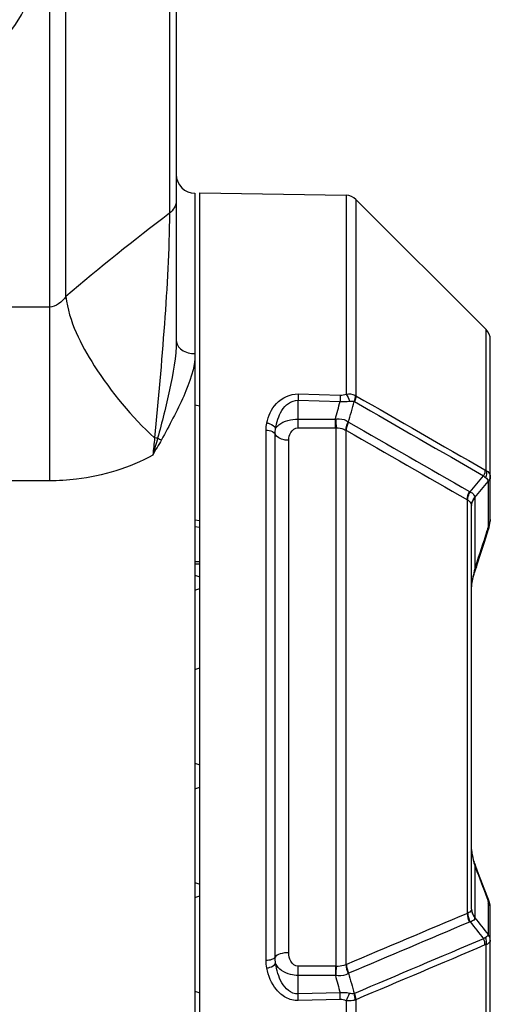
# Model space of a CAD drawing. Header units: millimetres. Extents: x 0 to 63602708652, y -107871309221 to 6308.
# Tile 16 of 74: x 2514 to 2614, y 4918 to 5129. Entities that reach past the tile are written whole.
import ezdxf

# ---------------------------------------------------------------- set-up
doc = ezdxf.new("R2010")
doc.units = ezdxf.units.MM
doc.header["$LTSCALE"] = 490.4625
for name, color, linetype in [('304102000116DXF_CONTINUOUS_LINE', 7, 'CONTINUOUS'), ('304102000118DXF_CONTINUOUS_LINE', 7, 'CONTINUOUS'), ('304102000121DXF_CONTINUOUS_LINE', 7, 'CONTINUOUS'), ('304102000122DXF_CONTINUOUS_LINE', 7, 'CONTINUOUS'), ('304107000050DXF_CONTINUOUS_LINE', 7, 'CONTINUOUS'), ('604006000003DXF_CONTINUOUS_LINE', 7, 'CONTINUOUS')]:
    doc.layers.add(name, color=color, linetype=linetype)

msp = doc.modelspace()

# ---------------------------------------------------------------- linework, layer by layer
at = {"layer": '304102000116DXF_CONTINUOUS_LINE', "color": 7, "linetype": 'Continuous'}
for p, q in [((2552.346, 4765.373), (2552.346, 5091.583)), ((2552.346, 5091.583), (2583.596, 5091.038)), ((2613.467, 5062.357), (2585.665, 5090.159)), ((2614.346, 5021.769), (2614.346, 5060.236)), ((2610.346, 4938.528), (2610.346, 5024.793)), ((2613.975, 5019.703), (2614.095, 5020.099)), ((2614.095, 5020.099), (2614.283, 5020.97)), ((2614.283, 5020.97), (2614.346, 5021.769)), ((2613.085, 5016.967), (2613.975, 5019.704)), ((2611.223, 5011.219), (2611.376, 5011.699)), ((2611.241, 5011.274), (2611.376, 5011.699)), ((2610.674, 5009.292), (2610.786, 5009.724)), ((2610.767, 5009.653), (2610.885, 5010.082)), ((2610.866, 5010.016), (2610.992, 5010.455)), ((2610.973, 5010.392), (2611.11, 5010.852)), ((2611.092, 5010.792), (2611.241, 5011.274)), ((2610.587, 5008.931), (2610.694, 5009.369)), ((2610.469, 4950.346), (2610.412, 4950.658)), ((2610.608, 4949.743), (2610.525, 4950.085)), ((2610.687, 4949.449), (2610.597, 4949.785)), ((2610.771, 4949.156), (2610.676, 4949.489)), ((2610.86, 4948.864), (2610.759, 4949.195)), ((2610.954, 4948.571), (2610.848, 4948.902)), ((2611.053, 4948.277), (2610.942, 4948.608)), ((2611.157, 4947.98), (2611.041, 4948.313)), ((2611.266, 4947.68), (2611.145, 4948.015)), ((2611.344, 4947.471), (2611.254, 4947.714)), ((2612.067, 4945.559), (2611.266, 4947.68)), ((2613.047, 4942.973), (2611.499, 4947.061)), ((2613.943, 4940.609), (2613.039, 4942.992)), ((2614.089, 4940.196), (2613.943, 4940.61)), ((2614.286, 4939.404), (2614.089, 4940.196)), ((2614.287, 4939.398), (2614.218, 4939.678)), ((2614.346, 4938.733), (2614.286, 4939.404)), ((2614.346, 4796.721), (2614.346, 4938.733))]:
    msp.add_line(p, q, dxfattribs=at)
at = {"layer": '304102000116DXF_CONTINUOUS_LINE', "color": 9, "linetype": 'Continuous'}
for p, q in [((2583.596, 5091.038), (2583.596, 5048.593)), ((2585.665, 5090.159), (2585.665, 5048.228)), ((2613.467, 5032.261), (2613.467, 5062.357)), ((2573.381, 5048.596), (2573.346, 5047.26)), ((2573.381, 5048.596), (2582.352, 5048.356)), ((2582.352, 5048.356), (2582.317, 5047.022)), ((2573.346, 5041.339), (2573.345, 5047.26)), ((2573.345, 5047.26), (2582.317, 5047.022)), ((2573.346, 5043.212), (2581.292, 5043.212)), ((2581.292, 5043.212), (2581.393, 5043.229)), ((2581.292, 5041.339), (2581.292, 5043.212)), ((2573.346, 5041.339), (2581.292, 5041.339)), ((2581.292, 5041.339), (2581.447, 5041.341)), ((2581.447, 4926.347), (2581.447, 5041.341)), ((2584.052, 5042.623), (2584.111, 5042.573)), ((2566.513, 4927.667), (2566.513, 5040.889)), ((2568.425, 4928.304), (2568.425, 5040.018)), ((2583.568, 4926.709), (2583.567, 5040.845)), ((2583.567, 5040.845), (2583.669, 5040.786)), ((2571.346, 4929.259), (2571.346, 5038.711)), ((2613.881, 5029.987), (2613.895, 5029.875)), ((2613.895, 5029.875), (2613.895, 5020.733)), ((2609.899, 5027.754), (2610.026, 5027.676)), ((2611.018, 5026.47), (2611.022, 5026.347)), ((2611.022, 5026.347), (2611.022, 5011.279)), ((2609.467, 4937.666), (2609.467, 5025.978)), ((2609.467, 5025.978), (2609.53, 5025.94)), ((2610.344, 5024.85), (2610.346, 5024.793)), ((2611.179, 5011.762), (2611.022, 5011.279)), ((2611.022, 4947.911), (2611.022, 4936.808)), ((2611.022, 4947.911), (2611.208, 4947.42)), ((2610.346, 4938.528), (2610.344, 4938.488)), ((2613.895, 4939.879), (2613.895, 4933.143)), ((2609.53, 4937.695), (2609.467, 4937.666)), ((2611.022, 4936.808), (2611.018, 4936.719)), ((2610.026, 4935.852), (2609.899, 4935.793)), ((2613.467, 4901.707), (2613.467, 4930.976)), ((2573.345, 4920.445), (2573.346, 4926.349)), ((2581.292, 4926.349), (2573.346, 4926.349)), ((2581.292, 4926.349), (2581.292, 4924.405)), ((2581.447, 4926.347), (2581.292, 4926.349)), ((2583.669, 4926.754), (2583.568, 4926.709)), ((2581.292, 4924.405), (2573.346, 4924.405)), ((2581.393, 4924.389), (2581.292, 4924.405)), ((2584.111, 4924.87), (2584.052, 4924.83)), ((2582.317, 4920.677), (2573.345, 4920.445)), ((2582.352, 4919.286), (2573.381, 4919.051)), ((2585.665, 4919.228), (2585.665, 4888.396)), ((2583.596, 4919.014), (2583.596, 4887.729))]:
    msp.add_line(p, q, dxfattribs=at)
for points in [[(2585.47, 5048.335), (2585.57, 5048.282), (2585.665, 5048.228)], [(2585.306, 5047.001), (2585.339, 5046.987), (2585.371, 5046.971)], [(2613.895, 4933.143), (2613.889, 4933.105), (2613.881, 4933.064)], [(2585.371, 4920.558), (2585.339, 4920.546), (2585.306, 4920.536)], [(2585.665, 4919.228), (2585.57, 4919.186), (2585.47, 4919.148)]]:
    msp.add_lwpolyline(points, dxfattribs=at)
at = {"layer": '304102000116DXF_CONTINUOUS_LINE', "color": 7, "linetype": 'Continuous'}
for points in [[(2614.088, 5020.076), (2614.281, 5020.953), (2614.281, 5020.961)], [(2611.376, 5011.699), (2612.113, 5013.973), (2613.085, 5016.967)], [(2610.346, 5007.426), (2610.346, 5007.445), (2610.36, 5007.663), (2610.399, 5007.97), (2610.457, 5008.311), (2610.527, 5008.662), (2610.607, 5009.016)], [(2610.385, 5007.875), (2610.439, 5008.215), (2610.508, 5008.571), (2610.587, 5008.931)], [(2610.535, 4950.041), (2610.46, 4950.392), (2610.404, 4950.705), (2610.364, 4951.014), (2610.347, 4951.273), (2610.346, 4951.321)]]:
    msp.add_lwpolyline(points, dxfattribs=at)
for centre, start, end in [((2583.544, 5088.038), 45.00002, 89), ((2611.346, 5060.236), 0, 45.00002)]:
    msp.add_arc(centre, 3, start, end, dxfattribs=at)
at = {"layer": '304102000116DXF_CONTINUOUS_LINE', "color": 9, "linetype": 'Continuous'}
for centre, radius, start, end in [((2583.161, 5054.174), 7.201, 263.27196, 279.07648), ((2722.607, 5046.313), 141.248, 181.25145, 182.01754), ((2606.628, 5021.569), 7.357, 341.92769, 344.58144), ((2799.543, 4919.368), 218.208, 178.16704, 178.6814), ((2244.574, 4911.514), 328.893, 1.31319, 1.55605), ((2257.125, 4911.821), 325.312, 1.31498, 1.56003), ((2577.034, 4922.902), 7.627, 329.35108, 342.21065)]:
    msp.add_arc(centre, radius, start, end, dxfattribs=at)
for points, knots in [([(2566.677, 5042.405), (2567.008, 5043.904), (2568.315, 5047.047), (2571.681, 5048.643), (2573.381, 5048.596)], [0, 0, 0, 0, 0.4744537, 1, 1, 1, 1]), ([(2568.557, 5041.228), (2568.772, 5042.558), (2569.368, 5044.579), (2571.16, 5046.76), (2572.617, 5047.287), (2573.345, 5047.26)], [0, 0, 0, 0, 0.4865655, 0.7367036, 1, 1, 1, 1]), ([(2568.557, 5041.228), (2568.713, 5041.525), (2569.946, 5042.87), (2571.908, 5043.209), (2573.346, 5043.212)], [0, 0, 0, 0, 0.1891298, 1, 1, 1, 1]), ([(2581.393, 5043.229), (2581.637, 5043.272), (2582.556, 5043.351), (2583.538, 5043.062), (2584.052, 5042.623)], [0, 0, 0, 0, 0.2686804, 1, 1, 1, 1]), ([(2566.677, 5042.405), (2566.893, 5042.37), (2567.609, 5042.187), (2568.37, 5041.729), (2568.557, 5041.229)], [0, 0, 0, 0, 0.2907364, 1, 1, 1, 1]), ([(2571.346, 5038.711), (2571.346, 5039.28), (2571.573, 5040.495), (2572.73, 5041.339), (2573.346, 5041.339)], [0, 0, 0, 0, 0.4800242, 1, 1, 1, 1]), ([(2581.447, 5041.341), (2582.009, 5041.366), (2582.761, 5041.251), (2583.424, 5040.934), (2583.567, 5040.845)], [0, 0, 0, 0, 0.7690201, 1, 1, 1, 1]), ([(2583.568, 5040.845), (2583.57, 5040.986), (2583.625, 5041.603), (2583.836, 5042.198), (2584.052, 5042.623)], [0, 0, 0, 0, 0.228671, 1, 1, 1, 1]), ([(2566.513, 5040.889), (2566.73, 5040.887), (2567.423, 5040.82), (2568.234, 5040.479), (2568.425, 5040.018)], [0, 0, 0, 0, 0.302617, 1, 1, 1, 1]), ([(2571.346, 5038.711), (2571.016, 5038.711), (2569.96, 5038.803), (2568.718, 5039.315), (2568.425, 5040.018)], [0, 0, 0, 0, 0.3027069, 1, 1, 1, 1]), ([(2613.212, 5032.375), (2613.254, 5032.35), (2613.337, 5032.308), (2613.425, 5032.275), (2613.467, 5032.261)], [0, 0, 0, 0, 0.5175979, 1, 1, 1, 1]), ([(2613.467, 5032.261), (2613.6, 5032.19), (2614.045, 5031.9), (2614.346, 5031.359), (2614.346, 5030.976)], [0, 0, 0, 0, 0.2820054, 1, 1, 1, 1]), ([(2609.53, 5025.94), (2609.533, 5026.078), (2609.592, 5026.682), (2609.808, 5027.263), (2610.025, 5027.677)], [0, 0, 0, 0, 0.2283362, 1, 1, 1, 1]), ([(2610.026, 5027.676), (2610.176, 5027.619), (2610.659, 5027.393), (2611.036, 5026.849), (2611.018, 5026.47)], [0, 0, 0, 0, 0.2971268, 1, 1, 1, 1]), ([(2609.53, 5025.94), (2609.648, 5025.86), (2610.003, 5025.58), (2610.32, 5025.167), (2610.344, 5024.85)], [0, 0, 0, 0, 0.3082694, 1, 1, 1, 1]), ([(2613.895, 5020.733), (2613.895, 5020.692), (2613.893, 5020.608), (2613.888, 5020.523), (2613.884, 5020.48)], [0, 0, 0, 0, 0.4889577, 1, 1, 1, 1]), ([(2611.022, 5011.279), (2610.892, 5010.697), (2610.639, 5009.422), (2610.346, 5008.134), (2610.346, 5007.426)], [0, 0, 0, 0, 0.4570912, 1, 1, 1, 1]), ([(2610.346, 4951.321), (2610.347, 4950.957), (2610.535, 4949.804), (2610.813, 4948.679), (2611.022, 4947.911)], [0, 0, 0, 0, 0.3135962, 1, 1, 1, 1]), ([(2613.852, 4940.28), (2613.859, 4940.245), (2613.871, 4940.174), (2613.881, 4940.104), (2613.884, 4940.07)], [0, 0, 0, 0, 0.5147879, 1, 1, 1, 1]), ([(2610.344, 4938.488), (2610.337, 4938.424), (2610.173, 4938.061), (2609.815, 4937.845), (2609.53, 4937.695)], [0, 0, 0, 0, 0.1670212, 1, 1, 1, 1]), ([(2613.884, 4940.07), (2613.888, 4940.037), (2613.893, 4939.974), (2613.895, 4939.91), (2613.895, 4939.879)], [0, 0, 0, 0, 0.5165155, 1, 1, 1, 1]), ([(2611.018, 4936.719), (2611.024, 4936.627), (2610.922, 4936.149), (2610.386, 4935.94), (2610.026, 4935.852)], [0, 0, 0, 0, 0.1999546, 1, 1, 1, 1]), ([(2613.881, 4933.064), (2613.845, 4932.885), (2613.644, 4932.668), (2613.421, 4932.537), (2613.35, 4932.501)], [0, 0, 0, 0, 0.6960909, 1, 1, 1, 1]), ([(2614.346, 4931.948), (2614.346, 4931.899), (2614.337, 4931.8), (2614.308, 4931.705), (2614.289, 4931.66)], [0, 0, 0, 0, 0.4985226, 1, 1, 1, 1]), ([(2613.467, 4930.976), (2613.425, 4930.971), (2613.338, 4930.953), (2613.254, 4930.924), (2613.212, 4930.906)], [0, 0, 0, 0, 0.4850887, 1, 1, 1, 1]), ([(2614.289, 4931.66), (2614.192, 4931.424), (2613.892, 4931.163), (2613.566, 4931.014), (2613.467, 4930.976)], [0, 0, 0, 0, 0.7063771, 1, 1, 1, 1]), ([(2566.513, 4927.667), (2566.925, 4927.67), (2567.591, 4927.75), (2568.289, 4928.064), (2568.425, 4928.304)], [0, 0, 0, 0, 0.5989046, 1, 1, 1, 1]), ([(2571.346, 4929.259), (2570.719, 4929.259), (2569.703, 4929.142), (2568.633, 4928.669), (2568.425, 4928.304)], [0, 0, 0, 0, 0.5988172, 1, 1, 1, 1]), ([(2573.346, 4926.349), (2572.711, 4926.349), (2571.54, 4927.358), (2571.346, 4928.634), (2571.346, 4929.259)], [0, 0, 0, 0, 0.5041443, 1, 1, 1, 1]), ([(2566.677, 4925.99), (2566.892, 4926.028), (2567.566, 4926.201), (2568.338, 4926.519), (2568.557, 4926.965)], [0, 0, 0, 0, 0.3056623, 1, 1, 1, 1]), ([(2573.381, 4919.051), (2572.469, 4919.026), (2570.64, 4919.488), (2567.976, 4921.833), (2567.005, 4924.342), (2566.677, 4925.99)], [0, 0, 0, 0, 0.2632901, 0.5153004, 1, 1, 1, 1]), ([(2573.346, 4924.405), (2572.795, 4924.406), (2570.963, 4924.591), (2569.056, 4925.75), (2568.558, 4926.963)], [0, 0, 0, 0, 0.2960209, 1, 1, 1, 1]), ([(2573.345, 4920.445), (2572.611, 4920.418), (2571.124, 4921.025), (2569.36, 4923.391), (2568.772, 4925.54), (2568.558, 4926.963)], [0, 0, 0, 0, 0.2534281, 0.5036112, 1, 1, 1, 1]), ([(2583.568, 4926.709), (2583.422, 4926.64), (2582.74, 4926.399), (2582.006, 4926.319), (2581.447, 4926.347)], [0, 0, 0, 0, 0.2243397, 1, 1, 1, 1]), ([(2584.052, 4924.83), (2583.884, 4924.713), (2583.063, 4924.3), (2582.089, 4924.265), (2581.393, 4924.389)], [0, 0, 0, 0, 0.2236305, 1, 1, 1, 1]), ([(2585.47, 4919.148), (2585.333, 4919.1), (2584.722, 4918.94), (2584.076, 4918.944), (2583.596, 4919.014)], [0, 0, 0, 0, 0.229646, 1, 1, 1, 1])]:
    msp.add_open_spline(points, degree=3, knots=knots, dxfattribs=at)
for points in [[(2582.352, 5048.356), (2582.774, 5048.345), (2583.204, 5048.437), (2583.596, 5048.593)], [(2583.596, 5048.593), (2584.222, 5048.672), (2584.901, 5048.607), (2585.47, 5048.335)], [(2583.596, 5048.593), (2583.908, 5048.127), (2584.135, 5047.6), (2584.297, 5047.063)], [(2585.47, 5048.335), (2585.533, 5047.891), (2585.456, 5047.423), (2585.306, 5047.001)], [(2585.665, 5048.228), (2585.685, 5047.798), (2585.559, 5047.358), (2585.371, 5046.971)], [(2585.665, 5048.228), (2594.849, 5042.947), (2604.032, 5037.664), (2613.212, 5032.375)], [(2581.292, 5043.212), (2581.633, 5044.482), (2581.975, 5045.752), (2582.317, 5047.022)], [(2584.111, 5042.573), (2584.509, 5044.049), (2584.907, 5045.525), (2585.306, 5047.001)], [(2584.297, 5047.063), (2584.629, 5047.117), (2584.985, 5047.104), (2585.306, 5047.001)], [(2585.371, 5046.971), (2594.558, 5041.686), (2603.744, 5036.399), (2612.926, 5031.105)], [(2566.513, 5040.889), (2566.513, 5041.397), (2566.567, 5041.909), (2566.677, 5042.405)], [(2568.425, 5040.018), (2568.425, 5040.424), (2568.469, 5040.832), (2568.557, 5041.228)], [(2583.669, 5040.786), (2583.662, 5041.399), (2583.845, 5042.02), (2584.111, 5042.573)], [(2584.111, 5042.573), (2592.708, 5037.635), (2601.305, 5032.696), (2609.899, 5027.754)], [(2583.669, 5040.786), (2592.269, 5035.85), (2600.868, 5030.915), (2609.467, 5025.978)], [(2610.026, 5027.676), (2610.993, 5028.819), (2611.959, 5029.963), (2612.926, 5031.105)], [(2613.212, 5032.375), (2613.239, 5031.942), (2613.114, 5031.497), (2612.926, 5031.105)], [(2612.926, 5031.105), (2613.063, 5030.99), (2613.204, 5030.878), (2613.35, 5030.774)], [(2613.467, 5032.261), (2613.585, 5031.778), (2613.525, 5031.239), (2613.35, 5030.774)], [(2613.35, 5030.774), (2613.607, 5030.589), (2613.835, 5030.3), (2613.881, 5029.987)], [(2614.294, 5030.541), (2614.224, 5030.292), (2614.078, 5030.059), (2613.895, 5029.875)], [(2614.346, 5030.976), (2614.346, 5030.735), (2614.266, 5030.487), (2614.134, 5030.285)], [(2614.346, 5030.912), (2614.346, 5030.787), (2614.328, 5030.661), (2614.294, 5030.541)], [(2611.018, 5026.47), (2611.977, 5027.606), (2612.936, 5028.741), (2613.895, 5029.875)], [(2614.134, 5030.285), (2614.063, 5030.176), (2613.977, 5030.075), (2613.881, 5029.987)], [(2609.467, 5025.978), (2609.459, 5026.587), (2609.637, 5027.204), (2609.9, 5027.754)], [(2610.344, 5024.85), (2610.342, 5025.435), (2610.616, 5026.045), (2611.018, 5026.47)], [(2610.346, 5024.793), (2610.346, 5025.358), (2610.624, 5025.947), (2611.022, 5026.347)], [(2613.884, 5020.48), (2613.86, 5020.187), (2613.799, 5019.897), (2613.721, 5019.613)], [(2614.346, 5021.769), (2614.346, 5021.393), (2614.161, 5021), (2613.895, 5020.733)], [(2613.623, 5019.287), (2612.806, 5016.779), (2611.992, 5014.271), (2611.179, 5011.762)], [(2613.975, 5019.703), (2613.919, 5019.531), (2613.778, 5019.381), (2613.623, 5019.287)], [(2611.376, 5011.699), (2611.32, 5011.525), (2611.179, 5011.374), (2611.022, 5011.279)], [(2611.344, 4947.471), (2611.28, 4947.641), (2611.163, 4947.796), (2611.022, 4947.911)], [(2611.208, 4947.42), (2612.011, 4945.295), (2612.816, 4943.17), (2613.623, 4941.046)], [(2613.623, 4941.046), (2613.717, 4940.797), (2613.801, 4940.542), (2613.852, 4940.28)], [(2613.943, 4940.61), (2613.879, 4940.779), (2613.762, 4940.932), (2613.623, 4941.046)], [(2610.344, 4938.488), (2610.342, 4937.857), (2610.604, 4937.195), (2611.018, 4936.719)], [(2610.346, 4938.528), (2610.346, 4937.912), (2610.61, 4937.266), (2611.022, 4936.808)], [(2614.346, 4938.733), (2614.346, 4939.144), (2614.17, 4939.574), (2613.895, 4939.879)], [(2609.467, 4937.666), (2600.868, 4934.028), (2592.269, 4930.39), (2583.669, 4926.754)], [(2609.467, 4937.666), (2609.459, 4937.026), (2609.625, 4936.372), (2609.899, 4935.793)], [(2609.53, 4937.695), (2609.541, 4937.059), (2609.731, 4936.416), (2610.025, 4935.852)], [(2611.018, 4936.719), (2611.977, 4935.527), (2612.936, 4934.335), (2613.895, 4933.143)], [(2609.899, 4935.793), (2601.304, 4932.15), (2592.708, 4928.509), (2584.111, 4924.87)], [(2610.026, 4935.852), (2610.993, 4934.652), (2611.959, 4933.451), (2612.926, 4932.251)], [(2612.926, 4932.251), (2603.743, 4928.349), (2594.558, 4924.452), (2585.371, 4920.558)], [(2613.35, 4932.501), (2613.2, 4932.426), (2613.052, 4932.342), (2612.924, 4932.233)], [(2613.212, 4930.906), (2613.238, 4931.364), (2613.123, 4931.837), (2612.926, 4932.251)], [(2613.467, 4930.976), (2613.58, 4931.474), (2613.533, 4932.025), (2613.35, 4932.501)], [(2614.134, 4932.727), (2614.064, 4932.849), (2613.978, 4932.963), (2613.881, 4933.064)], [(2614.346, 4931.997), (2614.346, 4932.407), (2614.17, 4932.838), (2613.895, 4933.143)], [(2614.346, 4931.948), (2614.346, 4932.217), (2614.269, 4932.494), (2614.134, 4932.727)], [(2613.212, 4930.906), (2604.031, 4927.01), (2594.849, 4923.118), (2585.665, 4919.228)], [(2566.677, 4925.99), (2566.567, 4926.541), (2566.513, 4927.105), (2566.513, 4927.667)], [(2568.558, 4926.962), (2568.469, 4927.403), (2568.425, 4927.854), (2568.425, 4928.304)], [(2583.568, 4926.709), (2583.575, 4926.062), (2583.76, 4925.407), (2584.052, 4924.83)], [(2583.669, 4926.754), (2583.663, 4926.109), (2583.832, 4925.451), (2584.111, 4924.87)], [(2581.292, 4924.405), (2581.633, 4923.162), (2581.975, 4921.92), (2582.317, 4920.677)], [(2584.111, 4924.87), (2584.509, 4923.425), (2584.907, 4921.981), (2585.306, 4920.536)], [(2584.297, 4920.572), (2583.652, 4920.715), (2582.973, 4920.755), (2582.317, 4920.677)], [(2583.596, 4919.014), (2583.21, 4919.189), (2582.776, 4919.298), (2582.352, 4919.286)], [(2585.306, 4920.536), (2584.975, 4920.476), (2584.625, 4920.498), (2584.297, 4920.572)], [(2585.47, 4919.148), (2585.53, 4919.61), (2585.464, 4920.098), (2585.306, 4920.536)], [(2585.665, 4919.228), (2585.684, 4919.682), (2585.568, 4920.149), (2585.371, 4920.558)]]:
    msp.add_open_spline(points, degree=3, dxfattribs=at)
at = {"layer": '304102000118DXF_CONTINUOUS_LINE', "color": 7, "linetype": 'Continuous'}
for p, q in [((2547.346, 5281.407), (2547.346, 5060.052)), ((2551.346, 5091.476), (2551.346, 4866.496))]:
    msp.add_line(p, q, dxfattribs=at)
at = {"layer": '304102000118DXF_CONTINUOUS_LINE', "color": 9, "linetype": 'Continuous'}
for p, q in [((2545.882, 5191.714), (2545.882, 5087.186)), ((2523.811, 5069.405), (2523.811, 5145.478)), ((2520.275, 5143.728), (2520.275, 5030.041)), ((2520.275, 5067.133), (2478.917, 5067.133)), ((2520.275, 5030.041), (2478.917, 5030.041))]:
    msp.add_line(p, q, dxfattribs=at)
msp.add_lwpolyline([(2543.379, 5039.168), (2543.056, 5039.195), (2542.729, 5039.212)], dxfattribs=at)
at = {"layer": '304102000118DXF_CONTINUOUS_LINE', "color": 7, "linetype": 'Continuous'}
msp.add_arc((2551.346, 5095.478), 4, 180, 270, dxfattribs=at)
at = {"layer": '304102000118DXF_CONTINUOUS_LINE', "color": 9, "linetype": 'Continuous'}
for centre, radius, start, end in [((2833.604, 4707.465), 476.416, 127.15195, 130.56108), ((2871.625, 5003.105), 330.873, 173.73514, 174.37347), ((2546.893, 5046.117), 7.787, 243.17619, 249.81266)]:
    msp.add_arc(centre, radius, start, end, dxfattribs=at)
for points in [[(2547.346, 5089.892), (2547.346, 5088.866), (2546.696, 5087.808), (2545.882, 5087.184)], [(2523.811, 5069.405), (2522.99, 5068.269), (2521.676, 5067.133), (2520.275, 5067.133)], [(2543.379, 5039.168), (2543.05, 5037.956), (2542.652, 5036.762), (2542.347, 5035.544)], [(2544.206, 5038.809), (2543.61, 5037.708), (2542.903, 5036.668), (2542.347, 5035.546)]]:
    msp.add_open_spline(points, degree=3, dxfattribs=at)
for points, knots in [([(2545.882, 5087.187), (2545.894, 5079.303), (2544.871, 5063.286), (2543.521, 5047.319), (2542.729, 5039.212)], [0, 0, 0, 0, 0.4918329, 1, 1, 1, 1]), ([(2523.811, 5069.405), (2524.429, 5064.122), (2530.144, 5053.005), (2537.801, 5043.744), (2542.729, 5039.212)], [0, 0, 0, 0, 0.4427399, 1, 1, 1, 1]), ([(2547.346, 5060.052), (2547.346, 5056.508), (2546.057, 5049.456), (2544.301, 5042.599), (2543.379, 5039.168)], [0, 0, 0, 0, 0.4994374, 1, 1, 1, 1]), ([(2547.346, 5060.052), (2547.346, 5059.281), (2548.54, 5057.603), (2550.364, 5057.232), (2551.346, 5057.232)], [0, 0, 0, 0, 0.4396858, 1, 1, 1, 1]), ([(2551.346, 5057.231), (2551.346, 5054.098), (2548.966, 5047.649), (2545.864, 5041.879), (2544.206, 5038.809)], [0, 0, 0, 0, 0.4730242, 1, 1, 1, 1]), ([(2542.347, 5035.546), (2537.381, 5032.77), (2529.827, 5030.49), (2522.213, 5030.041), (2520.275, 5030.041)], [0, 0, 0, 0, 0.7459653, 1, 1, 1, 1])]:
    msp.add_open_spline(points, degree=3, knots=knots, dxfattribs=at)
at = {"layer": '304102000121DXF_CONTINUOUS_LINE', "color": 7, "linetype": 'Continuous'}
msp.add_arc((2492.346, 5141.478), 25, 270, 360, dxfattribs=at)
at = {"layer": '304102000122DXF_CONTINUOUS_LINE', "color": 7, "linetype": 'Continuous'}
msp.add_arc((2424.846, 5220.478), 92.5, 232.62016, 127.3798, dxfattribs=at)
at = {"layer": '304107000050DXF_CONTINUOUS_LINE', "color": 7, "linetype": 'Continuous'}
for p, q in [((2552.346, 5046.003), (2551.346, 5046.215)), ((2552.346, 5012.27), (2551.346, 5012.27))]:
    msp.add_line(p, q, dxfattribs=at)
at = {"layer": '304107000050DXF_CONTINUOUS_LINE', "color": 9, "linetype": 'Continuous'}
for p, q in [((2551.346, 5021.724), (2552.346, 5021.587)), ((2551.346, 5020.29), (2552.346, 5020.153)), ((2552.346, 5012.738), (2551.346, 5012.738))]:
    msp.add_line(p, q, dxfattribs=at)
at = {"layer": '604006000003DXF_CONTINUOUS_LINE', "color": 7, "linetype": 'Continuous'}
for p, q in [((2551.346, 5009.889), (2552.346, 5009.534)), ((2551.346, 5006.727), (2552.346, 5007.082)), ((2551.346, 4989.748), (2552.346, 4990.102)), ((2551.346, 4969.751), (2552.346, 4969.396)), ((2551.346, 4964.227), (2552.346, 4964.582)), ((2551.346, 4944.23), (2552.346, 4943.875)), ((2551.346, 4941.068), (2552.346, 4941.423)), ((2551.346, 4921.071), (2552.346, 4920.716))]:
    msp.add_line(p, q, dxfattribs=at)

doc.saveas('drawing.dxf')
